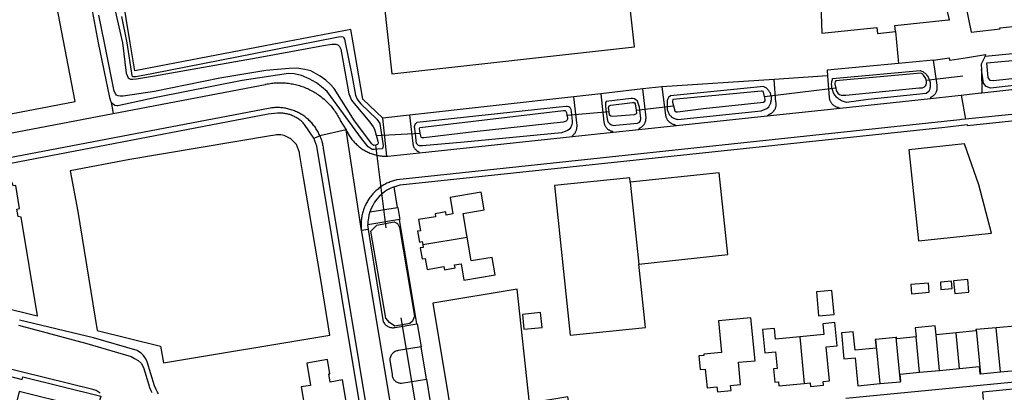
# Model space of a CAD drawing. Header units: metres. Extents: x 174255 to 175175, y 462028 to 462911.
# Tile 169 of 256: x 175048.465 to 175051.101, y 462725.491 to 462726.487. Entities that reach past the tile are written whole.
import ezdxf

# ---------------------------------------------------------------- set-up
doc = ezdxf.new("R2010")
doc.units = ezdxf.units.M
doc.layers.add('N-XX-AL-LIJN_0.20-G', color=7, linetype='Continuous', lineweight=25)

# ---------------------------------------------------------------- blocks, each defined once
blk = doc.blocks.new('Situatie')
at = {"lineweight": -3}
for p, q in [((-5.2374, 12.8443), (-5.2293, 12.759)), ((-5.1361, 12.7678), (-5.2293, 12.759)), ((-5.1556, 12.7149), (-5.0577, 12.7257)), ((-5.5884, 12.6708), (-5.3975, 12.6937)), ((-5.3853, 12.6399), (-5.1438, 12.6656)), ((-5.0615, 12.6743), (-5.0503, 12.6104)), ((-6.1173, 12.6209), (-6.0045, 12.6304)), ((-5.9323, 12.6345), (-5.8321, 12.6461)), ((-5.581, 12.619), (-5.3853, 12.6399)), ((-5.8235, 12.5932), (-5.581, 12.619)), ((-6.1021, 12.5635), (-5.9938, 12.5751)), ((-5.9938, 12.5751), (-5.9251, 12.5824)), ((-5.9251, 12.5824), (-5.8235, 12.5932)), ((-6.7945, 12.5594), (-6.7787, 12.5655)), ((-6.6277, 12.5668), (-6.5098, 12.5724)), ((-6.5124, 12.5198), (-6.1021, 12.5635)), ((-6.6013, 12.3191), (-6.6287, 12.541)), ((-6.5711, 12.3741), (-6.5801, 12.4293)), ((-5.948, 12.4417), (-5.9249, 12.2225)), ((-6.6448, 12.3619), (-6.5711, 12.3741)), ((-6.5654, 12.3419), (-6.6503, 12.3279)), ((-6.519, 12.0623), (-6.5654, 12.3419)), ((-6.6493, 12.3153), (-6.6676, 12.3125)), ((-6.5031, 12.2746), (-6.384, 12.2947)), ((-6.5621, 12.0787), (-6.4942, 11.6788)), ((-4.9679, 12.0521), (-5.0217, 12.0473)), ((-4.9564, 11.9339), (-4.9679, 12.0521)), ((-5.494, 12.0276), (-5.4821, 11.9032)), ((-5.2367, 12.0264), (-5.2904, 12.0211)), ((-5.2789, 11.9026), (-5.2904, 12.0211)), ((-5.2367, 12.0264), (-5.2251, 11.9078)), ((-5.1733, 11.933), (-5.1826, 12.0278)), ((-5.0751, 12.0383), (-5.1288, 12.0331)), ((-5.1196, 11.9382), (-5.1288, 12.0331)), ((-5.0658, 11.9435), (-5.0751, 12.0383)), ((-5.0217, 12.0473), (-5.0102, 11.9287)), ((-6.4931, 11.9149), (-6.5077, 12.0015)), ((-5.1196, 11.9382), (-5.0658, 11.9435)), ((-5.1733, 11.933), (-5.1196, 11.9382)), ((-5.0102, 11.9287), (-4.9564, 11.9339)), ((-6.4931, 11.9149), (-6.483, 11.8537)), ((-5.2789, 11.9026), (-5.2251, 11.9078))]:
    blk.add_line(p, q, dxfattribs=at)
for points in [[(-7.3099, 12.8846), (-7.2959, 12.8142), (-7.2819, 12.7266), (-7.2816, 12.7255), (-7.2796, 12.7242), (-7.2762, 12.724), (-7.2716, 12.7245), (-7.2284, 12.7327), (-6.9513, 12.7868), (-6.7289, 12.8305), (-6.7214, 12.831), (-6.7164, 12.83), (-6.715, 12.8284), (-6.7128, 12.8242), (-6.6925, 12.7236), (-6.6835, 12.6741), (-6.6788, 12.6638), (-6.6741, 12.6571), (-6.6688, 12.6515), (-6.6265, 12.6104), (-6.6216, 12.6041), (-6.6179, 12.5984), (-6.6094, 12.5391), (-6.6097, 12.5347), (-6.6112, 12.5315), (-6.6122, 12.5308), (-6.6246, 12.5295), (-6.6331, 12.5286), (-6.6389, 12.529), (-6.6417, 12.5304), (-6.649, 12.5357), (-6.6673, 12.5583), (-6.7151, 12.6243), (-6.7596, 12.684), (-6.7745, 12.697), (-6.7874, 12.7071), (-6.8071, 12.7179), (-6.828, 12.7274), (-6.8472, 12.7315), (-6.8629, 12.7323), (-6.987, 12.7137), (-7.2168, 12.6677), (-7.3199, 12.6458), (-7.3219, 12.6458), (-7.3274, 12.6465), (-7.3314, 12.6491), (-7.3357, 12.653), (-7.3379, 12.6558), (-7.3324, 12.6256), (-6.9242, 12.7033), (-6.9233, 12.7035), (-6.9196, 12.7043), (-6.9159, 12.705), (-6.9122, 12.7056), (-6.9084, 12.7061), (-6.9046, 12.7066), (-6.9009, 12.7069), (-6.8971, 12.7072), (-6.8933, 12.7074), (-6.8895, 12.7076), (-6.8857, 12.7076), (-6.882, 12.7076), (-6.8782, 12.7075), (-6.8744, 12.7073), (-6.8706, 12.707), (-6.8668, 12.7066), (-6.8631, 12.7062), (-6.8593, 12.7057), (-6.8556, 12.7051), (-6.8518, 12.7045), (-6.8481, 12.7037), (-6.8444, 12.7029), (-6.8407, 12.702), (-6.8371, 12.701), (-6.8334, 12.6999), (-6.8298, 12.6988), (-6.8262, 12.6976), (-6.8227, 12.6963), (-6.8191, 12.695), (-6.8156, 12.6935), (-6.8122, 12.692), (-6.8087, 12.6904), (-6.8053, 12.6888), (-6.8019, 12.6871), (-6.7986, 12.6853), (-6.7953, 12.6834), (-6.792, 12.6815), (-6.7888, 12.6795), (-6.7856, 12.6774), (-6.7825, 12.6753), (-6.7794, 12.6731), (-6.7764, 12.6708), (-6.7734, 12.6685), (-6.7705, 12.6661), (-6.7676, 12.6636), (-6.7648, 12.6611), (-6.762, 12.6585), (-6.7593, 12.6559), (-6.7566, 12.6532), (-6.754, 12.6504), (-6.7514, 12.6476), (-6.7489, 12.6448), (-6.7465, 12.6419), (-6.7441, 12.6389), (-6.7418, 12.6359), (-6.7396, 12.6329), (-6.7374, 12.6298), (-6.7353, 12.6266), (-6.7332, 12.6234), (-6.7313, 12.6202), (-6.7294, 12.6169), (-6.7275, 12.6136), (-6.7257, 12.6103), (-6.724, 12.6069), (-6.7082, 12.5813), (-6.7074, 12.5796), (-6.7061, 12.5768), (-6.7047, 12.5741), (-6.7032, 12.5714), (-6.7017, 12.5687), (-6.7001, 12.5661), (-6.6984, 12.5635), (-6.6967, 12.561), (-6.6949, 12.5585), (-6.693, 12.556), (-6.6911, 12.5536), (-6.6891, 12.5513), (-6.6871, 12.549), (-6.685, 12.5468), (-6.6828, 12.5446), (-6.6806, 12.5425), (-6.6783, 12.5404), (-6.676, 12.5384), (-6.6736, 12.5365), (-6.6712, 12.5346), (-6.6687, 12.5328), (-6.6662, 12.531), (-6.6636, 12.5293), (-6.661, 12.5277), (-6.6583, 12.5262), (-6.6556, 12.5247), (-6.6529, 12.5233), (-6.6501, 12.5219), (-6.6473, 12.5207), (-6.6445, 12.5195), (-6.6416, 12.5184), (-6.6387, 12.5173), (-6.6358, 12.5163), (-6.6329, 12.5155), (-6.6299, 12.5146), (-6.6269, 12.5139), (-6.6239, 12.5132), (-6.6209, 12.5127), (-6.6179, 12.5122), (-6.6148, 12.5117), (-6.6118, 12.5114), (-6.6087, 12.5111), (-6.6057, 12.5109), (-6.6026, 12.5108), (-6.5995, 12.5108), (-6.6105, 12.6126)], [(-7.343, 12.9715), (-7.3071, 12.8142), (-7.2971, 12.733), (-7.292, 12.7209), (-7.2892, 12.7188), (-7.2853, 12.7171), (-7.2802, 12.7171), (-7.2701, 12.718), (-7.2219, 12.7263), (-6.9439, 12.7747), (-6.7687, 12.8073), (-6.7467, 12.8106), (-6.7357, 12.8108), (-6.7305, 12.8094), (-6.7262, 12.8043), (-6.7223, 12.7975), (-6.7013, 12.6776), (-6.6936, 12.6614), (-6.6873, 12.6522), (-6.6451, 12.6017), (-6.6361, 12.59), (-6.6328, 12.5833), (-6.6231, 12.5515), (-6.6228, 12.546), (-6.6245, 12.5426), (-6.6274, 12.5412), (-6.6287, 12.541), (-6.6342, 12.5398), (-6.637, 12.5412), (-6.6399, 12.5443), (-6.6858, 12.6053), (-6.7405, 12.6922), (-6.7511, 12.7041), (-6.7626, 12.7145), (-6.7775, 12.7255), (-6.8026, 12.7394), (-6.8186, 12.7433), (-6.8401, 12.7464), (-6.8608, 12.7461), (-6.9234, 12.7404), (-7.0466, 12.7197), (-7.2212, 12.6842), (-7.3057, 12.6714), (-7.3133, 12.6716), (-7.3185, 12.6726), (-7.3233, 12.6742), (-7.3263, 12.6789), (-7.3298, 12.6852), (-7.3549, 12.8142), (-7.3705, 12.8883)], [(-7.5742, 13.1864), (-7.4634, 13.232), (-7.46, 13.2328), (-7.454, 13.2332), (-7.4489, 13.232), (-7.4472, 13.2283), (-7.4463, 13.2237), (-7.412, 13.0153), (-7.3908, 12.9145), (-7.3727, 12.8142), (-7.3419, 12.6683), (-7.3394, 12.659), (-7.3379, 12.6558)], [(-7.5742, 13.1864), (-7.8015, 13.0978), (-7.8485, 13.0795), (-7.756, 12.5958), (-7.4342, 12.6574), (-7.5382, 13.2004), (-7.5742, 13.1864)], [(-5.0352, 12.8431), (-4.9576, 12.8516), (-4.9579, 12.8542), (-4.9143, 12.8588), (-4.913, 12.8454), (-4.9096, 12.8458), (-4.9423, 13.1564), (-5.0958, 13.1401), (-5.0352, 12.8431)], [(-6.586, 12.7311), (-5.9359, 12.804), (-5.9638, 13.0526), (-6.2645, 13.0188), (-6.2585, 12.9652), (-6.6079, 12.9255), (-6.586, 12.7311)], [(-5.441, 13.0206), (-5.4346, 12.8406), (-5.2877, 12.8558), (-5.286, 12.8393), (-5.2374, 12.8443), (-5.2391, 12.8608), (-5.0961, 12.8756), (-5.0926, 12.876), (-5.1304, 13.0316)], [(-5.2293, 12.759), (-5.4202, 12.7409), (-5.4192, 12.7257), (-5.5625, 12.7159), (-5.8632, 12.697), (-5.9137, 12.691), (-6.0266, 12.6783), (-6.099, 12.6702), (-6.5384, 12.6204), (-6.6105, 12.6126), (-6.6634, 12.6635), (-6.6895, 12.8142), (-6.6958, 12.8502), (-6.8834, 12.8142), (-7.2744, 12.7392), (-7.2866, 12.8142), (-7.3184, 13.0107)], [(-5.0064, 12.6805), (-4.7337, 12.7113)], [(-7.7678, 12.5428), (-7.3324, 12.6256)], [(-4.6849, 12.808), (-4.6838, 12.7862), (-4.687, 12.7649), (-4.6972, 12.7425), (-4.7143, 12.7278), (-4.7403, 12.7207), (-4.9831, 12.6934), (-4.995, 12.6973), (-5.0016, 12.7068), (-5.0076, 12.743)], [(-4.67, 12.8096), (-4.6849, 12.808), (-4.9979, 12.7774), (-4.9988, 12.7773)], [(-4.7284, 12.7397), (-4.9749, 12.7129), (-4.9838, 12.7137), (-4.989, 12.722), (-4.9934, 12.7606), (-4.8364, 12.7753)], [(-6.7787, 12.5655), (-6.78, 12.5684), (-6.7813, 12.5713), (-6.7827, 12.5741), (-6.7842, 12.5769), (-6.7857, 12.5796), (-6.7874, 12.5823), (-6.7891, 12.585), (-6.7908, 12.5876), (-6.7926, 12.5902), (-6.7945, 12.5927), (-6.7965, 12.5952), (-6.7985, 12.5976), (-6.8005, 12.6), (-6.8027, 12.6023), (-6.8049, 12.6045), (-6.8071, 12.6068), (-6.8094, 12.6089), (-6.8118, 12.611), (-6.8142, 12.613), (-6.8166, 12.615), (-6.8191, 12.6169), (-6.8217, 12.6187), (-6.8243, 12.6205), (-6.827, 12.6222), (-6.8296, 12.6239), (-6.8324, 12.6255), (-6.8351, 12.627), (-6.8379, 12.6284), (-6.8408, 12.6297), (-6.8437, 12.631), (-6.8466, 12.6323), (-6.8495, 12.6334), (-6.8525, 12.6345), (-6.8555, 12.6355), (-6.8585, 12.6364), (-6.8615, 12.6372), (-6.8646, 12.638), (-6.8677, 12.6386), (-6.8707, 12.6393), (-6.8738, 12.6398), (-6.877, 12.6402), (-6.8801, 12.6406), (-6.8832, 12.6409), (-6.8864, 12.6411), (-6.8895, 12.6412), (-6.8927, 12.6413), (-6.8958, 12.6412), (-6.899, 12.6411), (-6.9021, 12.6409), (-6.9053, 12.6407), (-6.9084, 12.6403), (-6.9115, 12.6399), (-7.7651, 12.4777)], [(-5.1438, 12.6656), (-5.1408, 12.6697), (-5.1395, 12.6705), (-5.1382, 12.6713), (-5.137, 12.6723), (-5.1358, 12.6732), (-5.1347, 12.6743), (-5.1336, 12.6754), (-5.1326, 12.6765), (-5.1316, 12.6777), (-5.1307, 12.679), (-5.1299, 12.6803), (-5.1291, 12.6816), (-5.1284, 12.683), (-5.1278, 12.6844), (-5.1272, 12.6859), (-5.1268, 12.6873), (-5.1264, 12.6888), (-5.1261, 12.6903), (-5.1258, 12.6919), (-5.1257, 12.6934), (-5.1256, 12.6949), (-5.1256, 12.6965), (-5.1257, 12.698), (-5.1258, 12.6996), (-5.126, 12.7007), (-5.1361, 12.7678), (-5.0941, 12.7741), (-5.0932, 12.768), (-5.0796, 12.7701), (-5.0446, 12.7753), (-4.9963, 12.7828), (-4.9988, 12.7773), (-5.0079, 12.7577), (-5.0076, 12.743), (-5.0064, 12.6805)], [(-6.7945, 12.5594), (-6.8195, 12.596), (-6.8213, 12.598), (-6.8231, 12.5999), (-6.8251, 12.6018), (-6.827, 12.6036), (-6.8291, 12.6054), (-6.8311, 12.6071), (-6.8333, 12.6087), (-6.8354, 12.6103), (-6.8377, 12.6118), (-6.8399, 12.6132), (-6.8422, 12.6146), (-6.8446, 12.6159), (-6.847, 12.6171), (-6.8494, 12.6183), (-6.8519, 12.6193), (-6.8543, 12.6204), (-6.8569, 12.6213), (-6.8594, 12.6222), (-6.862, 12.6229), (-6.8646, 12.6236), (-6.8672, 12.6243), (-6.8698, 12.6248), (-6.8724, 12.6253), (-6.8751, 12.6257), (-6.8778, 12.626), (-6.8804, 12.6262), (-6.8831, 12.6264), (-6.8858, 12.6265), (-6.8885, 12.6265), (-6.8912, 12.6264), (-6.8925, 12.6263), (-6.9175, 12.6234), (-7.4571, 12.5205), (-7.752, 12.4643)], [(-5.4058, 12.7185), (-5.1717, 12.7406), (-5.1693, 12.7396), (-5.167, 12.7385), (-5.1647, 12.7373), (-5.1626, 12.7359), (-5.1605, 12.7344), (-5.1585, 12.7328), (-5.1566, 12.731), (-5.1549, 12.7292), (-5.1532, 12.7272), (-5.1517, 12.7251), (-5.1503, 12.7229), (-5.1491, 12.7207), (-5.148, 12.7184), (-5.147, 12.716), (-5.1467, 12.7151), (-5.1462, 12.7135), (-5.1455, 12.7111), (-5.145, 12.7085), (-5.1447, 12.706), (-5.1445, 12.7034), (-5.1445, 12.7009), (-5.1446, 12.6983), (-5.1449, 12.6957), (-5.1454, 12.6932), (-5.146, 12.6907), (-5.1467, 12.6883), (-5.1477, 12.6859), (-5.1484, 12.6841), (-5.155, 12.6784), (-5.3106, 12.6629), (-5.3689, 12.6547), (-5.3717, 12.6553), (-5.3743, 12.6561), (-5.377, 12.657), (-5.3796, 12.6581), (-5.3821, 12.6593), (-5.3845, 12.6606), (-5.3869, 12.6621), (-5.3892, 12.6637), (-5.3913, 12.6655), (-5.3934, 12.6673), (-5.3954, 12.6693), (-5.3972, 12.6714), (-5.3989, 12.6736), (-5.4005, 12.6759), (-5.402, 12.6782), (-5.4033, 12.6807), (-5.4045, 12.6832), (-5.4055, 12.6858), (-5.4064, 12.6885), (-5.4072, 12.6912), (-5.4075, 12.6926), (-5.4077, 12.6939), (-5.4082, 12.6966), (-5.4084, 12.6994), (-5.4085, 12.7022), (-5.4085, 12.705), (-5.4082, 12.7078), (-5.4079, 12.7105), (-5.4073, 12.7133), (-5.4066, 12.716), (-5.4058, 12.7185)], [(-5.3994, 12.7098), (-5.3997, 12.7061), (-5.3997, 12.7038), (-5.3975, 12.6937), (-5.3961, 12.6869), (-5.392, 12.6798), (-5.3875, 12.676), (-5.3826, 12.6742), (-5.3774, 12.6741), (-5.3703, 12.6742), (-5.1743, 12.6936), (-5.1649, 12.6939), (-5.16, 12.6963), (-5.157, 12.6989), (-5.1552, 12.702), (-5.1547, 12.7065), (-5.1547, 12.711), (-5.1556, 12.7149), (-5.1564, 12.7185), (-5.1629, 12.7281), (-5.1663, 12.7316), (-5.1693, 12.7328), (-5.3974, 12.7123), (-5.3994, 12.7098)], [(-5.581, 12.619), (-5.5763, 12.623), (-5.5761, 12.623), (-5.5747, 12.6236), (-5.5733, 12.6242), (-5.5719, 12.6249), (-5.5706, 12.6256), (-5.5694, 12.6264), (-5.5682, 12.6273), (-5.567, 12.6283), (-5.5659, 12.6293), (-5.5648, 12.6303), (-5.5638, 12.6315), (-5.5628, 12.6326), (-5.562, 12.6338), (-5.5611, 12.6351), (-5.5604, 12.6364), (-5.5597, 12.6378), (-5.5591, 12.6391), (-5.5586, 12.6406), (-5.5581, 12.642), (-5.5577, 12.6434), (-5.5574, 12.6449), (-5.5572, 12.6464), (-5.5571, 12.6479), (-5.557, 12.6494), (-5.557, 12.6509), (-5.5571, 12.6524), (-5.5573, 12.6539), (-5.5576, 12.6554), (-5.5625, 12.7159)], [(-5.4192, 12.7257), (-5.4152, 12.6683), (-5.4151, 12.6675), (-5.4148, 12.666), (-5.4145, 12.6644), (-5.414, 12.6629), (-5.4135, 12.6614), (-5.413, 12.6599), (-5.4123, 12.6585), (-5.4116, 12.6571), (-5.4108, 12.6557), (-5.4099, 12.6544), (-5.409, 12.6531), (-5.408, 12.6519), (-5.4069, 12.6507), (-5.4058, 12.6496), (-5.4046, 12.6485), (-5.4034, 12.6475), (-5.4022, 12.6466), (-5.4008, 12.6457), (-5.3995, 12.6449), (-5.3981, 12.6442), (-5.3966, 12.6435), (-5.3952, 12.6429), (-5.3937, 12.6424), (-5.3922, 12.6419), (-5.3906, 12.6416), (-5.3853, 12.6399)], [(-5.9251, 12.5824), (-5.9221, 12.5862), (-5.9209, 12.5868), (-5.9196, 12.5876), (-5.9183, 12.5885), (-5.917, 12.5894), (-5.9158, 12.5904), (-5.9147, 12.5915), (-5.9136, 12.5926), (-5.9126, 12.5937), (-5.9116, 12.5949), (-5.9107, 12.5962), (-5.9099, 12.5975), (-5.9091, 12.5989), (-5.9084, 12.6002), (-5.9078, 12.6017), (-5.9072, 12.6031), (-5.9067, 12.6046), (-5.9063, 12.6061), (-5.906, 12.6076), (-5.9058, 12.6092), (-5.9056, 12.6107), (-5.9055, 12.6123), (-5.9055, 12.6138), (-5.9137, 12.691)], [(-5.8632, 12.697), (-5.8532, 12.6204), (-5.8531, 12.6203), (-5.8528, 12.6187), (-5.8524, 12.6172), (-5.852, 12.6157), (-5.8514, 12.6142), (-5.8508, 12.6128), (-5.8501, 12.6114), (-5.8494, 12.61), (-5.8485, 12.6087), (-5.8476, 12.6074), (-5.8467, 12.6062), (-5.8456, 12.605), (-5.8446, 12.6038), (-5.8434, 12.6028), (-5.8422, 12.6017), (-5.841, 12.6008), (-5.8397, 12.5999), (-5.8384, 12.5991), (-5.837, 12.5983), (-5.8356, 12.5976), (-5.8341, 12.597), (-5.8327, 12.5965), (-5.8312, 12.596), (-5.8296, 12.5956), (-5.8281, 12.5953), (-5.8235, 12.5932)], [(-5.8454, 12.6677), (-5.8471, 12.6646), (-5.8488, 12.6604), (-5.8493, 12.6441), (-5.8493, 12.6427), (-5.8493, 12.6423), (-5.8493, 12.64), (-5.849, 12.6377), (-5.8487, 12.6355), (-5.8481, 12.6332), (-5.8474, 12.6311), (-5.8466, 12.6289), (-5.8456, 12.6269), (-5.8445, 12.6249), (-5.8432, 12.6229), (-5.8418, 12.6211), (-5.8403, 12.6194), (-5.8386, 12.6178), (-5.8369, 12.6163), (-5.835, 12.6149), (-5.8331, 12.6137), (-5.8311, 12.6126), (-5.829, 12.6117), (-5.8269, 12.6109), (-5.8247, 12.6102), (-5.8224, 12.6097), (-5.8201, 12.6094), (-5.5975, 12.6321), (-5.5818, 12.6386), (-5.5771, 12.6428), (-5.5729, 12.6504), (-5.5725, 12.6512), (-5.5716, 12.6534), (-5.5709, 12.6557), (-5.5704, 12.658), (-5.57, 12.6603), (-5.5697, 12.6627), (-5.5696, 12.665), (-5.5697, 12.6674), (-5.5699, 12.6698), (-5.5703, 12.6721), (-5.5707, 12.6737), (-5.5709, 12.6744), (-5.5716, 12.6767), (-5.5724, 12.6789), (-5.5734, 12.6811), (-5.5746, 12.6831), (-5.5759, 12.6851), (-5.5773, 12.687), (-5.5788, 12.6889), (-5.5805, 12.6905), (-5.5823, 12.6921), (-5.5841, 12.6936), (-5.5861, 12.6949), (-5.5881, 12.6961), (-5.5903, 12.6972), (-5.8401, 12.673), (-5.8454, 12.6677)], [(-5.5921, 12.6844), (-5.5941, 12.6849), (-5.596, 12.6849), (-5.8336, 12.663), (-5.8345, 12.6588), (-5.8343, 12.6552), (-5.8321, 12.6461), (-5.8287, 12.6326), (-5.8248, 12.6302), (-5.8216, 12.6302), (-5.7512, 12.6384), (-5.5907, 12.6554), (-5.5876, 12.6582), (-5.5869, 12.6607), (-5.5869, 12.6633), (-5.5884, 12.6708), (-5.5908, 12.6827), (-5.5921, 12.6844)], [(-5.0615, 12.6743), (-5.0092, 12.6802), (-5.0064, 12.6805)], [(-4.3372, 12.6852), (-4.3362, 12.6821), (-4.3409, 12.6816), (-5.0503, 12.6104)], [(-6.5801, 12.4293), (-6.5746, 12.4312), (-6.569, 12.4328), (-6.5634, 12.4341), (-5.1057, 12.5891), (-5.0456, 12.5957), (-5.0452, 12.5929), (-4.3362, 12.668), (-4.223, 12.3395), (-4.2039, 12.294), (-4.1804, 12.2975), (-4.1096, 12.3081), (-4.1063, 12.2862), (-4.093, 12.1978)], [(-6.1021, 12.5635), (-6.1024, 12.5658), (-6.1021, 12.566), (-6.1009, 12.5671), (-6.0997, 12.5683), (-6.0986, 12.5695), (-6.0975, 12.5707), (-6.0965, 12.572), (-6.0956, 12.5734), (-6.0947, 12.5748), (-6.0939, 12.5762), (-6.0932, 12.5777), (-6.0926, 12.5792), (-6.092, 12.5807), (-6.0915, 12.5823), (-6.0911, 12.5839), (-6.0907, 12.5855), (-6.0905, 12.5871), (-6.0903, 12.5887), (-6.0902, 12.5903), (-6.0901, 12.592), (-6.0902, 12.5936), (-6.099, 12.6702)], [(-6.0266, 12.6783), (-6.0182, 12.6023), (-6.0182, 12.6019), (-6.0179, 12.6004), (-6.0176, 12.599), (-6.0172, 12.5975), (-6.0168, 12.5961), (-6.0162, 12.5947), (-6.0156, 12.5933), (-6.0149, 12.5919), (-6.0142, 12.5906), (-6.0133, 12.5894), (-6.0124, 12.5882), (-6.0115, 12.587), (-6.0105, 12.5859), (-6.0094, 12.5848), (-6.0083, 12.5838), (-6.0071, 12.5829), (-6.0059, 12.582), (-6.0046, 12.5812), (-6.0033, 12.5804), (-6.0019, 12.5798), (-6.0005, 12.5792), (-5.9991, 12.5786), (-5.9977, 12.5782), (-5.9962, 12.5778), (-5.9948, 12.5775), (-5.9938, 12.5751)], [(-6.0125, 12.6574), (-6.0138, 12.6544), (-6.0142, 12.6502), (-6.0142, 12.6453), (-6.012, 12.6293), (-6.0094, 12.6106), (-6.0079, 12.6033), (-6.0037, 12.5985), (-5.9996, 12.5957), (-5.9936, 12.5936), (-5.9863, 12.5938), (-5.9279, 12.599), (-5.9235, 12.6013), (-5.9204, 12.6058), (-5.9197, 12.6116), (-5.922, 12.6348), (-5.9227, 12.6421), (-5.9283, 12.6585), (-5.9324, 12.6623), (-5.9366, 12.6646), (-5.9413, 12.6654), (-5.9453, 12.6651), (-6.0125, 12.6574)], [(-5.9365, 12.6541), (-5.9341, 12.6512), (-5.9323, 12.6345), (-5.9313, 12.6256), (-5.9323, 12.6244), (-5.9369, 12.6218), (-5.994, 12.6174), (-5.9999, 12.6178), (-6.003, 12.6206), (-6.0045, 12.6304), (-6.0054, 12.6356), (-6.0055, 12.6407), (-6.0051, 12.6428), (-6.004, 12.6456), (-5.9997, 12.648), (-5.9417, 12.6546), (-5.9371, 12.6546), (-5.9365, 12.6541)], [(-5.1438, 12.6656), (-5.0789, 12.6725), (-5.0615, 12.6743)], [(-6.1122, 12.6438), (-6.1099, 12.6418), (-6.1072, 12.637), (-6.1053, 12.6224), (-6.103, 12.6044), (-6.103, 12.5993), (-6.1037, 12.5958), (-6.1069, 12.5891), (-6.1111, 12.5825), (-6.1153, 12.5797), (-6.122, 12.5768), (-6.1314, 12.5734), (-6.3926, 12.5489), (-6.5036, 12.5384), (-6.5123, 12.5387), (-6.5145, 12.5398), (-6.5197, 12.5454), (-6.523, 12.571), (-6.5255, 12.5907), (-6.5238, 12.5955), (-6.5219, 12.5986), (-6.5179, 12.6022), (-6.1379, 12.6433), (-6.1192, 12.6447), (-6.1163, 12.645), (-6.1122, 12.6438)], [(-6.5114, 12.5878), (-6.1263, 12.6333), (-6.1222, 12.6333), (-6.1201, 12.6316), (-6.1187, 12.6281), (-6.1173, 12.6209), (-6.1161, 12.615), (-6.1161, 12.6103), (-6.1173, 12.6062), (-6.1193, 12.6047), (-6.1269, 12.6019), (-6.3653, 12.5763), (-6.5007, 12.5604), (-6.5049, 12.5604), (-6.5069, 12.561), (-6.5077, 12.5624), (-6.5098, 12.5724), (-6.5111, 12.5786), (-6.5122, 12.584), (-6.5122, 12.5861), (-6.5114, 12.5878)], [(-5.0503, 12.6104), (-5.0611, 12.6093), (-5.065, 12.6088), (-5.1073, 12.6043), (-6.5726, 12.4479), (-6.5756, 12.4472), (-6.5787, 12.4463), (-6.5817, 12.4454), (-6.5847, 12.4445), (-6.5877, 12.4434), (-6.5906, 12.4423), (-6.5935, 12.4411), (-6.5964, 12.4399), (-6.5992, 12.4385), (-6.602, 12.4371), (-6.6048, 12.4356), (-6.6075, 12.4341), (-6.6102, 12.4324), (-6.6128, 12.4307), (-6.6154, 12.429), (-6.618, 12.4272), (-6.6205, 12.4253), (-6.623, 12.4233), (-6.6254, 12.4213), (-6.6278, 12.4192), (-6.6301, 12.4171), (-6.6323, 12.4149), (-6.6345, 12.4127), (-6.6366, 12.4104), (-6.6387, 12.408), (-6.6407, 12.4056), (-6.6427, 12.4031), (-6.6446, 12.4006), (-6.6464, 12.3981), (-6.6482, 12.3955), (-6.6499, 12.3928), (-6.6515, 12.3901), (-6.653, 12.3874), (-6.6545, 12.3846), (-6.6559, 12.3818), (-6.6573, 12.379), (-6.6586, 12.3761), (-6.6598, 12.3732), (-6.6609, 12.3703), (-6.6619, 12.3673), (-6.6629, 12.3643), (-6.6638, 12.3613), (-6.6646, 12.3583), (-6.6654, 12.3552), (-6.666, 12.3522), (-6.6666, 12.3491), (-6.6671, 12.346), (-6.6675, 12.3428), (-6.6679, 12.3397), (-6.6682, 12.3366), (-6.6684, 12.3335), (-6.6685, 12.3303), (-6.6685, 12.3272), (-6.6684, 12.324), (-6.6683, 12.3209), (-6.6681, 12.3178), (-6.6678, 12.3146), (-6.6676, 12.3125)], [(-6.5384, 12.6204), (-6.5299, 12.5453), (-6.5298, 12.5445), (-6.5296, 12.5431), (-6.5293, 12.5416), (-6.5289, 12.5402), (-6.5285, 12.5388), (-6.528, 12.5374), (-6.5274, 12.536), (-6.5267, 12.5347), (-6.526, 12.5334), (-6.5252, 12.5322), (-6.5243, 12.531), (-6.5234, 12.5298), (-6.5224, 12.5287), (-6.5213, 12.5277), (-6.5202, 12.5267), (-6.5191, 12.5257), (-6.5178, 12.5249), (-6.5166, 12.5241), (-6.5153, 12.5234), (-6.514, 12.5227), (-6.5126, 12.5221), (-6.5124, 12.5198)], [(-6.6676, 12.3125), (-6.7082, 12.5813), (-6.7787, 12.5655)], [(-8.0622, 12.5303), (-8.1183, 12.5648), (-8.3006, 12.2727), (-7.5358, 12.084), (-7.5343, 12.0843), (-7.5783, 12.3482), (-7.5865, 12.35), (-7.5899, 12.3698), (-7.5827, 12.3709), (-7.5928, 12.4328), (-7.6002, 12.4316), (-7.6015, 12.4399), (-7.6631, 12.4296), (-7.6617, 12.4212), (-7.7385, 12.4088), (-7.7399, 12.4172), (-7.81, 12.4051), (-8.077, 12.471), (-8.0622, 12.5303)], [(-6.7765, 12.181), (-6.8222, 12.4541), (-6.8329, 12.5187), (-6.8334, 12.5211), (-6.8416, 12.5423), (-6.8565, 12.5576), (-6.8745, 12.5661), (-6.8833, 12.5678), (-6.895, 12.5679), (-6.8988, 12.5673), (-6.9112, 12.5652), (-7.2873, 12.5023), (-7.4477, 12.4717), (-7.4271, 12.3632), (-7.3748, 12.0449), (-7.205, 12.0029), (-7.1975, 11.9587), (-6.7518, 12.0327), (-6.7765, 12.181)], [(-6.6528, 11.7334), (-6.7865, 12.5378), (-6.7945, 12.5594)], [(-6.7787, 12.5655), (-6.7775, 12.5626), (-6.7764, 12.5597), (-6.7754, 12.5567), (-6.7744, 12.5537), (-6.7735, 12.5507), (-6.7727, 12.5476), (-6.772, 12.5446), (-6.7713, 12.5415), (-6.7707, 12.5384), (-6.7702, 12.5353), (-6.7699, 12.5329), (-6.577, 11.3753)], [(-4.9803, 12.3053), (-5.0141, 12.4344), (-5.0525, 12.5439), (-5.2015, 12.5282), (-5.1759, 12.2845), (-4.9803, 12.3053)], [(-6.5995, 12.5108), (-6.5964, 12.5109), (-6.5124, 12.5198)], [(-5.948, 12.4417), (-5.9492, 12.4535), (-6.1504, 12.4326), (-6.1082, 12.0323), (-5.907, 12.0532), (-5.9249, 12.2225)], [(-5.9249, 12.2225), (-5.6862, 12.2477), (-5.7093, 12.4669), (-5.948, 12.4417)], [(-6.5801, 12.4293), (-6.589, 12.4255), (-6.5975, 12.421), (-6.6056, 12.4156), (-6.6131, 12.4096), (-6.6201, 12.403), (-6.6265, 12.3957), (-6.6322, 12.3879), (-6.6372, 12.3796), (-6.6414, 12.3709), (-6.6448, 12.3619)], [(-6.384, 12.2947), (-6.3947, 12.3582), (-6.3389, 12.3676), (-6.3469, 12.4145), (-6.4302, 12.4005), (-6.4228, 12.3567), (-6.4404, 12.3537), (-6.4418, 12.3618), (-6.4703, 12.357), (-6.4689, 12.3491), (-6.5143, 12.3414), (-6.5093, 12.3118), (-6.5173, 12.3104), (-6.5124, 12.2812), (-6.5044, 12.2826), (-6.5031, 12.2746)], [(-6.5711, 12.3741), (-6.5704, 12.3742), (-6.5648, 12.342), (-6.5654, 12.3419)], [(-6.6448, 12.3619), (-6.6472, 12.3536), (-6.6489, 12.3451), (-6.6499, 12.3365), (-6.6503, 12.3279)], [(-6.6676, 12.3125), (-6.6674, 12.3115), (-6.6672, 12.3095), (-6.5128, 11.3825)], [(-6.6503, 12.3279), (-6.6513, 12.3277), (-6.6493, 12.3153)], [(-6.6493, 12.3153), (-6.6088, 12.0681), (-6.6075, 12.0659), (-6.6061, 12.0638), (-6.6045, 12.0618), (-6.6028, 12.06), (-6.6008, 12.0584), (-6.5988, 12.0569), (-6.5966, 12.0556), (-6.5943, 12.0545), (-6.5919, 12.0536), (-6.5895, 12.0529), (-6.587, 12.0525), (-6.5845, 12.0522), (-6.5819, 12.0522), (-6.5794, 12.0524), (-6.5769, 12.0529), (-6.519, 12.0623)], [(-6.602, 12.0777), (-6.6424, 12.3103), (-6.626, 12.327), (-6.5801, 12.3357), (-6.5708, 12.3308), (-6.5659, 12.3199), (-6.5257, 12.0834), (-6.5305, 12.07), (-6.5376, 12.0631), (-6.5779, 12.0567), (-6.5923, 12.0658), (-6.602, 12.0777)], [(-6.5031, 12.2746), (-6.5018, 12.2668), (-6.5098, 12.2655), (-6.5048, 12.2363), (-6.4968, 12.2376), (-6.4918, 12.2079), (-6.4466, 12.2156), (-6.4452, 12.2073), (-6.4167, 12.2122), (-6.4181, 12.2204), (-6.4003, 12.2234), (-6.3929, 12.1797), (-6.3098, 12.1937), (-6.3178, 12.2405), (-6.3732, 12.2312), (-6.384, 12.2947)], [(-7.2107, 11.8752), (-7.2137, 11.8802), (-7.2171, 11.8871), (-7.2211, 11.8969), (-7.2414, 11.9608), (-7.2445, 11.9686), (-7.2471, 11.973), (-7.2513, 11.9782), (-7.2572, 11.9841), (-7.2612, 11.9871), (-7.2677, 11.9911), (-7.3846, 12.0253), (-7.5826, 12.0726)], [(-7.6305, 11.9279), (-7.576, 11.9137), (-7.5743, 11.9209), (-7.3655, 11.8694), (-7.3685, 11.857), (-7.3677, 11.8564), (-7.3661, 11.8539), (-7.3638, 11.8499), (-7.3579, 11.8298), (-7.3545, 11.8073), (-7.3438, 11.7468), (-7.3383, 11.736), (-7.3347, 11.7326), (-7.3288, 11.7287), (-7.3239, 11.7269), (-7.1454, 11.6843), (-6.9604, 11.6405), (-6.747, 11.5854), (-6.6667, 11.5632), (-6.6559, 11.5622), (-6.649, 11.5624), (-6.6242, 11.5616)], [(-7.5853, 12.0594), (-7.4029, 12.0102), (-7.2843, 11.9756), (-7.275, 11.9699), (-7.2656, 11.9645), (-7.2575, 11.957), (-7.2507, 11.9462), (-7.2377, 11.9018), (-7.2348, 11.8923), (-7.2316, 11.8844), (-7.2287, 11.8791)], [(-7.3672, 11.8769), (-7.3778, 11.8842), (-7.3869, 11.8874), (-7.7678, 11.981)], [(-5.079, 12.1439), (-5.0408, 12.1472), (-5.0437, 12.181), (-5.0819, 12.1778), (-5.079, 12.1439)], [(-6.2397, 11.6497), (-6.2396, 11.6497), (-6.0852, 11.6755), (-6.0825, 11.6759), (-6.1145, 11.8674), (-6.2172, 11.8503), (-6.2502, 12.1553), (-6.4763, 12.1176), (-6.3941, 11.6239), (-6.2397, 11.6497)], [(-5.1964, 12.1676), (-5.1944, 12.1432), (-5.1474, 12.147), (-5.1494, 12.1714), (-5.1964, 12.1676)], [(-5.0859, 12.157), (-5.0876, 12.1769), (-5.1174, 12.1745), (-5.1158, 12.1545), (-5.0859, 12.157)], [(-5.4493, 12.1482), (-5.4434, 12.0837), (-5.4019, 12.0875), (-5.4077, 12.152), (-5.4493, 12.1482)], [(-6.1833, 12.0531), (-6.1877, 12.0931), (-6.2363, 12.0878), (-6.2322, 12.048), (-6.1833, 12.0531)], [(-5.6583, 11.9598), (-5.6136, 11.9639), (-5.6248, 12.0788), (-5.7115, 12.0703), (-5.7031, 11.986), (-5.7509, 11.9812), (-5.7506, 11.9779), (-5.7639, 11.9766), (-5.7603, 11.9402), (-5.7469, 11.9415), (-5.7421, 11.8917), (-5.7155, 11.8943), (-5.7143, 11.8809), (-5.6777, 11.8845), (-5.679, 11.8978), (-5.6525, 11.9004), (-5.6583, 11.9598)], [(-6.519, 12.0623), (-6.5178, 12.0625), (-6.5077, 12.0015)], [(-5.494, 12.0276), (-5.5587, 12.0214), (-5.5615, 12.0505), (-5.5936, 12.0474), (-5.5877, 11.9851), (-5.5585, 11.9879), (-5.5542, 11.9431), (-5.564, 11.9422), (-5.5606, 11.9069), (-5.5508, 11.9079), (-5.5498, 11.8967), (-5.4821, 11.9032)], [(-5.4821, 11.9032), (-5.466, 11.9047), (-5.4651, 11.895), (-5.4299, 11.8984), (-5.4308, 11.9081), (-5.4145, 11.9097), (-5.4232, 12.0011), (-5.394, 12.004), (-5.4001, 12.0661), (-5.4321, 12.0629), (-5.4293, 12.0339), (-5.494, 12.0276)], [(-5.1288, 12.0331), (-5.1312, 12.0572), (-5.1849, 12.0519), (-5.1826, 12.0278)], [(-4.9564, 11.9339), (-4.8964, 11.9397), (-4.902, 11.9991), (-4.8651, 12.0026), (-4.8653, 12.0036), (-4.8819, 12.0675), (-4.9092, 12.0647), (-4.9085, 12.0574), (-4.9679, 12.0521)], [(-5.2904, 12.0211), (-5.2918, 12.021), (-5.2895, 11.9972), (-5.3459, 11.9919), (-5.3508, 12.0416), (-5.3821, 12.0386), (-5.3755, 11.9689), (-5.3456, 11.9718), (-5.3386, 11.8969), (-5.2789, 11.9026)], [(-5.1826, 12.0278), (-5.2342, 12.0227), (-5.2346, 12.0266), (-5.2367, 12.0264)], [(-5.0217, 12.0473), (-5.0225, 12.0472), (-5.0221, 12.0435), (-5.0751, 12.0383)], [(-6.5077, 12.0015), (-6.5683, 11.9912), (-6.5706, 11.9907), (-6.573, 11.9901), (-6.5752, 11.9893), (-6.5773, 11.9883), (-6.5794, 11.9871), (-6.5813, 11.9857), (-6.5832, 11.9842), (-6.5848, 11.9825), (-6.5863, 11.9806), (-6.5877, 11.9786), (-6.5888, 11.9765), (-6.5898, 11.9744), (-6.5906, 11.9721), (-6.5911, 11.9698), (-6.5915, 11.9674), (-6.5917, 11.9651), (-6.5855, 11.9267), (-6.5853, 11.9246), (-6.5849, 11.9225), (-6.5843, 11.9205), (-6.5836, 11.9185), (-6.5826, 11.9166), (-6.5816, 11.9148), (-6.5803, 11.9131), (-6.5789, 11.9115), (-6.5774, 11.91), (-6.5758, 11.9087), (-6.574, 11.9075), (-6.5721, 11.9065), (-6.5702, 11.9057), (-6.5682, 11.905), (-6.5661, 11.9045), (-6.564, 11.9042), (-6.5619, 11.9041), (-6.5598, 11.9042), (-6.4931, 11.9149)], [(-5.3707, 11.8635), (-4.8445, 11.9146)], [(-6.752, 11.9291), (-6.7582, 11.9668), (-6.8138, 11.9573), (-6.8039, 11.8981), (-6.8286, 11.8942), (-6.8174, 11.826), (-6.7063, 11.8441), (-6.7178, 11.9125), (-6.7513, 11.907), (-6.7551, 11.9286), (-6.752, 11.9291)], [(-5.0658, 11.9435), (-5.0139, 11.9485), (-5.012, 11.9285), (-5.0102, 11.9287)], [(-5.2251, 11.9078), (-5.2232, 11.908), (-5.2251, 11.928), (-5.1733, 11.933)], [(-4.8867, 11.8719), (-4.8886, 11.8913), (-4.9049, 11.8899), (-5.0049, 11.8799), (-5.003, 11.8605)], [(-7.5081, 11.5404), (-7.4334, 11.8443), (-7.5839, 11.8817), (-7.6587, 11.5778), (-7.5983, 11.5628), (-7.5975, 11.566), (-7.5682, 11.5587), (-7.569, 11.5555), (-7.5081, 11.5404)]]:
    blk.add_lwpolyline(points, dxfattribs=at)

msp = doc.modelspace()

# ---------------------------------------------------------------- block references
at = {"layer": 'N-XX-AL-LIJN_0.20-G'}
msp.add_blockref('Situatie', (175056.047, 462713.6112), dxfattribs=at)

doc.saveas('drawing.dxf')
